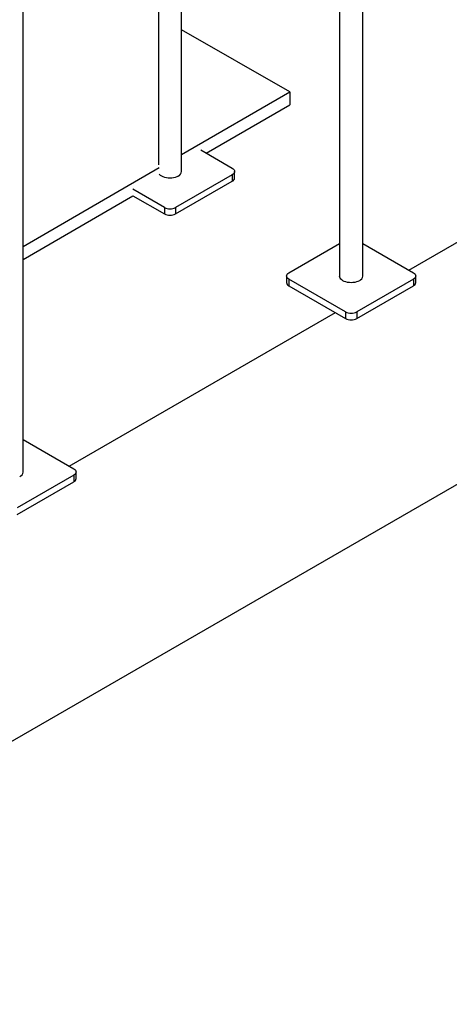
# Model space of a CAD drawing. Header units: millimetres. Extents: x 5 to 589, y 5 to 450.
# Tile 37 of 91: x 539 to 554, y 87 to 120. Entities that reach past the tile are written whole.
import ezdxf

# ---------------------------------------------------------------- set-up
doc = ezdxf.new("R2010")
doc.units = ezdxf.units.MM
doc.layers.add('TRAIT-FORT', color=4, linetype='Continuous', lineweight=25)

msp = doc.modelspace()

# ---------------------------------------------------------------- linework, layer by layer
at = {"layer": 'TRAIT-FORT', "color": 4, "linetype": 'Continuous', "lineweight": 25}
for p, q in [((543.90172, 133.21034), (543.90172, 114.9272)), ((544.68551, 114.70652), (544.68551, 133.21034)), ((550.01724, 129.67993), (550.01724, 111.1761)), ((550.80102, 111.1761), (550.80102, 129.67993)), ((539.33443, 104.55658), (539.33443, 123.0604)), ((552.36016, 111.3737), (570.00624, 121.56057)), ((548.33522, 117.39931), (544.68551, 119.49338)), ((544.68551, 115.27943), (548.33522, 117.39931)), ((548.33522, 117.39931), (548.33522, 116.95794)), ((523.56008, 86.58236), (576.34686, 117.05552)), ((545.51973, 115.3226), (548.33522, 116.95794)), ((545.32917, 115.43261), (546.39582, 114.81684)), ((539.33443, 112.17133), (543.93111, 114.84125)), ((546.39582, 114.59619), (544.48472, 113.49294)), ((546.39582, 114.59619), (546.39582, 114.3755)), ((546.47498, 114.48583), (546.47498, 114.70652)), ((544.1025, 113.49294), (543.04288, 114.10465)), ((544.48472, 113.27225), (546.39582, 114.3755)), ((539.33443, 111.72996), (543.04288, 113.88396)), ((543.04288, 113.88396), (544.1025, 113.27225)), ((544.1025, 113.49294), (544.1025, 113.27225)), ((544.48472, 113.49294), (544.48472, 113.27225)), ((548.30692, 111.28643), (550.01724, 112.27377)), ((550.80102, 112.27377), (552.51134, 111.28643)), ((548.22776, 111.1761), (548.22776, 110.95542)), ((550.21802, 109.96252), (548.30692, 111.06578)), ((548.30692, 111.06578), (548.30692, 110.84509)), ((552.51134, 111.06578), (550.60024, 109.96252)), ((552.51134, 111.06578), (552.51134, 110.84509)), ((552.5905, 110.95542), (552.5905, 111.1761)), ((548.30692, 110.84509), (550.21802, 109.74184)), ((550.60024, 109.74184), (552.51134, 110.84509)), ((540.89357, 104.75418), (549.8757, 109.93945)), ((550.21802, 109.96252), (550.21802, 109.74184)), ((550.60024, 109.96252), (550.60024, 109.74184)), ((539.33443, 105.65425), (541.04475, 104.6669)), ((541.04475, 104.44625), (539.13365, 103.343)), ((541.04475, 104.44625), (541.04475, 104.22557)), ((541.12391, 104.33589), (541.12391, 104.55658)), ((539.13365, 103.12231), (541.04475, 104.22557))]:
    msp.add_line(p, q, dxfattribs=at)
at = {"layer": 'TRAIT-FORT', "color": 4, "linetype": 'Continuous', "lineweight": 25, "flags": 128}
for points in [[(546.39582, 114.81684), (546.42944, 114.7932), (546.45441, 114.76622), (546.46979, 114.73696), (546.47498, 114.70652), (546.46979, 114.67608), (546.45441, 114.64681), (546.42944, 114.61983), (546.39582, 114.59619)], [(544.57072, 114.54655), (544.52396, 114.52349), (544.47153, 114.50494), (544.41472, 114.49136), (544.35492, 114.48307), (544.29361, 114.48028), (544.23231, 114.48307), (544.17251, 114.49136), (544.1157, 114.50494), (544.06327, 114.52349), (544.0165, 114.54655), (543.97657, 114.57354), (543.94444, 114.60381), (543.93111, 114.62056)], [(548.30692, 111.06578), (548.27331, 111.08942), (548.24834, 111.1164), (548.23296, 111.14566), (548.22776, 111.1761), (548.23296, 111.20654), (548.24834, 111.23581), (548.27331, 111.26279), (548.30692, 111.28643)], [(550.68624, 111.01613), (550.63948, 110.99308), (550.58705, 110.97453), (550.53023, 110.96094), (550.47044, 110.95265), (550.40913, 110.94987), (550.34783, 110.95265), (550.28803, 110.96094), (550.23122, 110.97453), (550.17878, 110.99308), (550.13202, 111.01613), (550.09209, 111.04313), (550.05995, 111.0734), (550.03642, 111.10619), (550.02207, 111.14071), (550.01724, 111.1761)], [(552.51134, 111.28643), (552.54495, 111.26279), (552.56993, 111.23581), (552.58531, 111.20654), (552.5905, 111.1761), (552.58531, 111.14566), (552.56993, 111.1164), (552.54495, 111.08942), (552.51134, 111.06578)], [(541.04475, 104.6669), (541.07836, 104.64326), (541.10333, 104.61629), (541.11871, 104.58702), (541.12391, 104.55658), (541.11871, 104.52614), (541.10333, 104.49687), (541.07836, 104.4699), (541.04475, 104.44625)]]:
    msp.add_lwpolyline(points, dxfattribs=at)
at = {"layer": 'TRAIT-FORT', "color": 4, "linetype": 'Continuous', "lineweight": 25}
for centre, radius, start, end in [((544.48658, 114.72808), 0.20009, 294.867315, 353.812544), ((546.33973, 114.49932), 0.13593, 294.374658, 354.305201), ((544.29361, 113.86178), 0.41541, 242.609672, 297.390328), ((544.29361, 113.64109), 0.41541, 242.609672, 297.390328), ((550.6021, 111.19767), 0.20009, 294.867315, 353.812544), ((548.36302, 110.96891), 0.13593, 185.694799, 245.625342), ((552.45524, 110.96891), 0.13593, 294.374658, 354.305201), ((550.40913, 110.33136), 0.41541, 242.609672, 297.390328), ((550.40913, 110.11068), 0.41541, 242.609672, 297.390328), ((539.1355, 104.57814), 0.20009, 294.867315, 353.812544), ((540.98865, 104.34938), 0.13593, 294.374658, 354.305201)]:
    msp.add_arc(centre, radius, start, end, dxfattribs=at)

doc.saveas('drawing.dxf')
